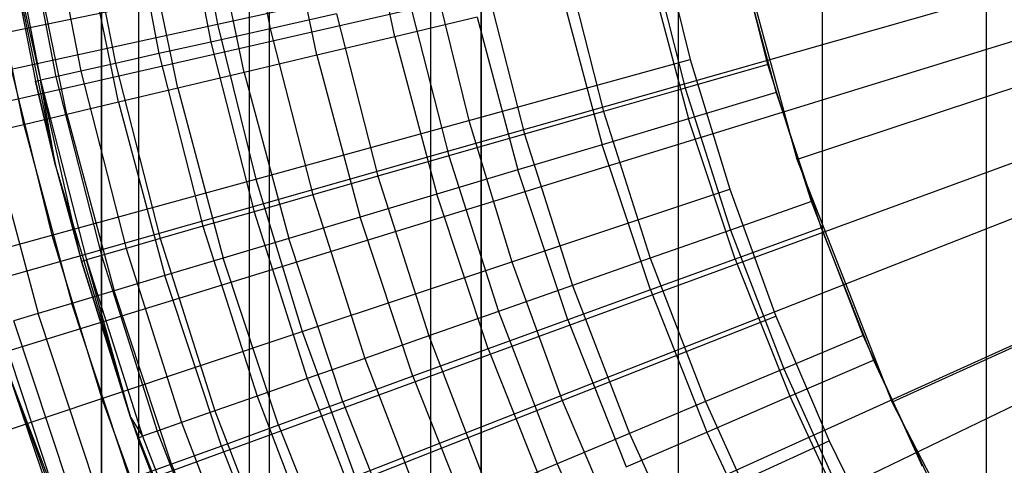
# Model space of a CAD drawing. Extents: x 0.1 to 20.1, y -10 to 10.
# Tile 27 of 127: x 8.58 to 9.062, y -0.527 to -0.308. Entities that reach past the tile are written whole.
import ezdxf

# ---------------------------------------------------------------- set-up
doc = ezdxf.new("R2010")
doc.units = 0
doc.header["$LTSCALE"] = 2.54
doc.layers.get('0').update_dxf_attribs({"linetype": 'CONTINUOUS'})

# ---------------------------------------------------------------- blocks, each defined once
blk = doc.blocks.new('DROPS_COLOR_E_STL')
at = {"color": 0}
for p, q in [((8.70214, -0.9, 18.7445), (8.70214, 0.9, 18.7445)), ((8.70214, -0.9, 18.7445), (8.70214, 0.9, 18.7445)), ((8.70214, -0.9, 26.2401), (8.70214, 0.9, 26.2401)), ((8.70214, -0.9, 26.2401), (8.70214, 0.9, 26.2401)), ((8.97307, -0.9, 18.65433), (8.97307, 0.9, 18.65433)), ((8.97307, -0.9, 18.65433), (8.97307, 0.9, 18.65433)), ((8.97307, -0.9, 26.33027), (8.97307, 0.9, 26.33027)), ((8.97307, -0.9, 26.33027), (8.97307, 0.9, 26.33027)), ((8.61971, 0, 34.5681), (8.61971, -0.8, 34.5681)), ((8.61971, -0.8, 44.5681), (8.61971, 0, 44.5681)), ((8.61971, 0, 34.5681), (8.61971, -0.8, 34.5681)), ((8.61971, -0.8, 44.5681), (8.61971, 0, 44.5681)), ((8.63793, 0, 34.33653), (8.63793, -0.8, 34.33653)), ((8.63793, 0, 34.33653), (8.63793, -0.8, 34.33653)), ((8.63793, 0, 44.79967), (8.63793, -0.8, 44.79967)), ((8.63793, 0, 44.79967), (8.63793, -0.8, 44.79967)), ((8.69216, 0, 34.11066), (8.69216, -0.8, 34.11066)), ((8.69216, 0, 34.11066), (8.69216, -0.8, 34.11066)), ((8.69216, 0, 45.02553), (8.69216, -0.8, 45.02553)), ((8.69216, 0, 45.02553), (8.69216, -0.8, 45.02553)), ((8.78105, 0, 33.89606), (8.78105, -0.8, 33.89606)), ((8.78105, 0, 33.89606), (8.78105, -0.8, 33.89606)), ((8.78105, 0, 45.24014), (8.78105, -0.8, 45.24014)), ((8.78105, 0, 45.24014), (8.78105, -0.8, 45.24014)), ((8.8059, -0.8, 29.73847), (8.8059, 0, 29.73847)), ((8.8059, -0.8, 29.73847), (8.8059, 0, 29.73847)), ((8.8059, 0, 49.39773), (8.8059, -0.8, 49.39773)), ((8.8059, 0, 49.39773), (8.8059, -0.8, 49.39773)), ((8.90242, 0, 33.698), (8.90242, -0.8, 33.698)), ((8.90242, 0, 33.698), (8.90242, -0.8, 33.698)), ((8.90242, 0, 45.43819), (8.90242, -0.8, 45.43819)), ((8.90242, 0, 45.43819), (8.90242, -0.8, 45.43819)), ((9.05327, 0, 33.52137), (9.05327, -0.8, 33.52137)), ((9.05327, 0, 33.52137), (9.05327, -0.8, 33.52137)), ((9.05327, 0, 45.61483), (9.05327, -0.8, 45.61483)), ((9.05327, 0, 45.61483), (9.05327, -0.8, 45.61483)), ((9.21853, -0.18169, 14.69615), (0.3059, -2.01882, 1.7)), ((9.21853, -0.18169, 14.69615), (0.3059, -2.01882, 1.7)), ((0.44593, -2.20348, 1.7), (9.26317, -0.191, 14.61615)), ((0.44593, -2.20348, 1.7), (9.26317, -0.191, 14.61615)), ((8.68654, -0.23026, 13.21069), (8.70249, -0.31281, 13.21069)), ((8.68654, -0.23026, 13.21069), (8.70249, -0.31281, 13.21069)), ((8.65704, -0.23506, 13.18081), (8.67332, -0.31934, 13.18081)), ((8.65704, -0.23506, 13.18081), (8.67332, -0.31934, 13.18081)), ((8.66205, -0.23369, 8.70955), (8.67667, -0.31054, 8.70955)), ((8.66205, -0.23369, 8.70955), (8.67667, -0.31054, 8.70955)), ((8.63131, -0.23925, 13.14754), (8.64789, -0.32503, 13.14754)), ((8.63131, -0.23925, 13.14754), (8.64789, -0.32503, 13.14754)), ((8.76347, -0.31676, 13.3091), (8.74731, -0.23852, 13.3091)), ((8.76347, -0.31676, 13.3091), (8.74731, -0.23852, 13.3091)), ((8.59261, -0.24556, 13.07283), (8.60962, -0.3336, 13.07283)), ((8.59261, -0.24556, 13.07283), (8.60962, -0.3336, 13.07283)), ((8.60973, -0.24277, 13.11137), (8.62655, -0.32981, 13.11137)), ((8.60973, -0.24277, 13.11137), (8.62655, -0.32981, 13.11137)), ((8.72527, -0.32582, 13.2874), (8.70865, -0.24533, 13.2874)), ((8.72527, -0.32582, 13.2874), (8.70865, -0.24533, 13.2874)), ((9.23436, -0.2463, 14.69615), (0.48174, -2.73663, 1.7)), ((9.23436, -0.2463, 14.69615), (0.48174, -2.73663, 1.7)), ((8.57268, -0.2488, 12.9909), (8.58992, -0.33801, 12.9909)), ((8.57268, -0.2488, 12.9909), (8.58992, -0.33801, 12.9909)), ((8.5802, -0.24758, 13.03248), (8.59735, -0.33634, 13.03248)), ((8.5802, -0.24758, 13.03248), (8.59735, -0.33634, 13.03248)), ((0.63759, -2.91877, 1.7), (9.27978, -0.253, 14.61615)), ((0.63759, -2.91877, 1.7), (9.27978, -0.253, 14.61615)), ((8.57114, -0.25512, 9.34871), (8.59743, -0.3805, 9.34871)), ((8.57114, -0.25512, 9.34871), (8.59743, -0.3805, 9.34871)), ((8.57114, -0.25512, 9.34871), (8.58743, -0.33857, 12.94871)), ((8.57114, -0.25512, 9.34871), (8.58743, -0.33857, 12.94871)), ((8.57114, -0.25512, 12.94871), (8.58743, -0.33857, 12.94871)), ((8.57114, -0.25512, 12.94871), (8.58743, -0.33857, 12.94871)), ((8.57114, -0.25512, 12.94871), (8.58992, -0.33801, 12.9909)), ((8.57114, -0.25512, 12.94871), (8.58992, -0.33801, 12.9909)), ((8.68967, -0.33425, 13.26145), (8.67262, -0.25168, 13.26145)), ((8.68967, -0.33425, 13.26145), (8.67262, -0.25168, 13.26145)), ((8.96072, -0.37689, 8.88366), (8.92712, -0.25366, 8.88366)), ((8.96072, -0.37689, 8.88366), (8.92712, -0.25366, 8.88366)), ((8.65713, -0.34197, 13.23156), (8.63968, -0.25749, 13.23156)), ((8.65713, -0.34197, 13.23156), (8.63968, -0.25749, 13.23156)), ((8.62804, -0.34886, 13.19811), (8.61025, -0.26268, 13.19811)), ((8.62804, -0.34886, 13.19811), (8.61025, -0.26268, 13.19811)), ((8.89241, -0.26347, 8.88366), (8.90829, -0.32791, 8.88366)), ((8.89241, -0.26347, 8.88366), (8.90829, -0.32791, 8.88366)), ((8.94638, -0.33039, 13.29872), (8.92898, -0.26212, 13.29872)), ((8.94638, -0.33039, 13.29872), (8.92898, -0.26212, 13.29872)), ((8.60279, -0.35485, 13.16153), (8.58469, -0.26719, 13.16153)), ((8.60279, -0.35485, 13.16153), (8.58469, -0.26719, 13.16153)), ((8.58167, -0.35985, 13.12227), (8.56332, -0.27096, 13.12227)), ((8.58167, -0.35985, 13.12227), (8.56332, -0.27096, 13.12227)), ((8.88781, -0.27133, 13.29616), (8.90582, -0.342, 13.29616)), ((8.88781, -0.27133, 13.29616), (8.90582, -0.342, 13.29616)), ((8.93235, -0.27674, 13.34871), (8.95041, -0.34416, 13.34871)), ((8.93235, -0.27674, 13.34871), (8.95041, -0.34416, 13.34871)), ((8.84724, -0.28041, 13.28854), (8.86585, -0.35345, 13.28854)), ((8.84724, -0.28041, 13.28854), (8.86585, -0.35345, 13.28854)), ((8.67667, -0.31054, 8.70955), (8.78242, -0.28746, 8.79935)), ((8.67667, -0.31054, 8.70955), (8.78242, -0.28746, 8.79935)), ((8.78242, -0.28746, 8.79935), (8.79975, -0.35777, 8.79935)), ((8.78242, -0.28746, 8.79935), (8.79975, -0.35777, 8.79935)), ((8.80786, -0.28923, 13.27597), (8.82706, -0.36456, 13.27597)), ((8.80786, -0.28923, 13.27597), (8.82706, -0.36456, 13.27597)), ((8.88877, -0.28707, 13.3462), (8.90751, -0.35701, 13.3462)), ((8.88877, -0.28707, 13.3462), (8.90751, -0.35701, 13.3462)), ((8.77025, -0.29764, 13.25862), (8.79001, -0.37517, 13.25862)), ((8.77025, -0.29764, 13.25862), (8.79001, -0.37517, 13.25862)), ((8.84574, -0.29727, 13.33869), (8.86514, -0.36969, 13.33869)), ((8.84574, -0.29727, 13.33869), (8.86514, -0.36969, 13.33869)), ((8.73495, -0.30554, 13.23676), (8.70249, -0.31281, 13.21069)), ((8.73495, -0.30554, 13.23676), (8.70249, -0.31281, 13.21069)), ((8.73495, -0.30554, 13.23676), (8.75524, -0.38513, 13.23676)), ((8.73495, -0.30554, 13.23676), (8.75524, -0.38513, 13.23676)), ((8.80379, -0.30721, 13.32627), (8.76347, -0.31676, 13.3091)), ((8.80379, -0.30721, 13.32627), (8.76347, -0.31676, 13.3091)), ((8.80379, -0.30721, 13.32627), (8.82385, -0.38205, 13.32627)), ((8.80379, -0.30721, 13.32627), (8.82385, -0.38205, 13.32627)), ((9.25491, -0.30955, 14.69615), (0.71012, -3.43949, 1.7)), ((9.25491, -0.30955, 14.69615), (0.71012, -3.43949, 1.7)), ((0.88217, -3.61773, 1.7), (9.30098, -0.31359, 14.61615)), ((0.88217, -3.61773, 1.7), (9.30098, -0.31359, 14.61615)), ((8.57541, -0.33263, 8.61447), (8.67667, -0.31054, 8.70955)), ((8.57541, -0.33263, 8.61447), (8.67667, -0.31054, 8.70955)), ((8.70249, -0.31281, 13.21069), (8.67332, -0.31934, 13.18081)), ((8.70249, -0.31281, 13.21069), (8.67332, -0.31934, 13.18081)), ((8.67667, -0.31054, 8.70955), (8.69539, -0.38649, 8.70955)), ((8.67667, -0.31054, 8.70955), (8.69539, -0.38649, 8.70955)), ((8.70249, -0.31281, 13.21069), (8.72326, -0.39429, 13.21069)), ((8.70249, -0.31281, 13.21069), (8.72326, -0.39429, 13.21069)), ((8.76347, -0.31676, 13.3091), (8.72527, -0.32582, 13.2874)), ((8.76347, -0.31676, 13.3091), (8.72527, -0.32582, 13.2874)), ((8.76347, -0.31676, 13.3091), (8.78415, -0.39394, 13.3091)), ((8.76347, -0.31676, 13.3091), (8.78415, -0.39394, 13.3091)), ((8.67332, -0.31934, 13.18081), (8.64789, -0.32503, 13.14754)), ((8.67332, -0.31934, 13.18081), (8.64789, -0.32503, 13.14754)), ((8.67332, -0.31934, 13.18081), (8.69452, -0.40252, 13.18081)), ((8.67332, -0.31934, 13.18081), (8.69452, -0.40252, 13.18081)), ((8.64789, -0.32503, 13.14754), (8.62655, -0.32981, 13.11137)), ((8.64789, -0.32503, 13.14754), (8.62655, -0.32981, 13.11137)), ((8.64789, -0.32503, 13.14754), (8.66947, -0.40969, 13.14754)), ((8.64789, -0.32503, 13.14754), (8.66947, -0.40969, 13.14754)), ((8.72527, -0.32582, 13.2874), (8.68967, -0.33425, 13.26145)), ((8.72527, -0.32582, 13.2874), (8.68967, -0.33425, 13.26145)), ((8.72527, -0.32582, 13.2874), (8.74654, -0.4052, 13.2874)), ((8.72527, -0.32582, 13.2874), (8.74654, -0.4052, 13.2874)), ((8.79975, -0.35777, 8.79935), (8.90829, -0.32791, 8.88366)), ((8.79975, -0.35777, 8.79935), (8.90829, -0.32791, 8.88366)), ((8.90829, -0.32791, 8.88366), (8.92761, -0.3914, 8.88366)), ((8.90829, -0.32791, 8.88366), (8.92761, -0.3914, 8.88366)), ((8.57541, -0.33263, 8.61447), (8.59547, -0.41398, 8.61447)), ((8.57541, -0.33263, 8.61447), (8.59547, -0.41398, 8.61447)), ((8.62655, -0.32981, 13.11137), (8.60962, -0.3336, 13.07283)), ((8.62655, -0.32981, 13.11137), (8.60962, -0.3336, 13.07283)), ((8.62655, -0.32981, 13.11137), (8.64845, -0.41571, 13.11137)), ((8.62655, -0.32981, 13.11137), (8.64845, -0.41571, 13.11137)), ((8.94638, -0.33039, 13.29872), (8.90582, -0.342, 13.29616)), ((8.94638, -0.33039, 13.29872), (8.90582, -0.342, 13.29616)), ((8.96776, -0.39752, 13.29872), (8.94638, -0.33039, 13.29872)), ((8.96776, -0.39752, 13.29872), (8.94638, -0.33039, 13.29872)), ((9.10313, -0.32978, 9.98366), (8.96072, -0.37689, 8.88366)), ((9.10313, -0.32978, 9.98366), (8.96072, -0.37689, 8.88366)), ((8.59735, -0.33634, 13.03248), (8.58992, -0.33801, 12.9909)), ((8.59735, -0.33634, 13.03248), (8.58992, -0.33801, 12.9909)), ((8.60962, -0.3336, 13.07283), (8.59735, -0.33634, 13.03248)), ((8.60962, -0.3336, 13.07283), (8.59735, -0.33634, 13.03248)), ((8.59735, -0.33634, 13.03248), (8.61968, -0.42395, 13.03248)), ((8.59735, -0.33634, 13.03248), (8.61968, -0.42395, 13.03248)), ((8.60962, -0.3336, 13.07283), (8.63177, -0.42049, 13.07283)), ((8.60962, -0.3336, 13.07283), (8.63177, -0.42049, 13.07283)), ((8.68967, -0.33425, 13.26145), (8.65713, -0.34197, 13.23156)), ((8.68967, -0.33425, 13.26145), (8.65713, -0.34197, 13.23156)), ((8.68967, -0.33425, 13.26145), (8.71149, -0.41569, 13.26145)), ((8.68967, -0.33425, 13.26145), (8.71149, -0.41569, 13.26145)), ((8.58743, -0.33857, 12.94871), (8.58992, -0.33801, 12.9909)), ((8.58743, -0.33857, 12.94871), (8.58992, -0.33801, 12.9909)), ((8.59743, -0.3805, 9.34871), (8.58743, -0.33857, 12.94871)), ((8.58743, -0.33857, 12.94871), (8.59743, -0.3805, 12.94871)), ((8.59743, -0.3805, 9.34871), (8.58743, -0.33857, 12.94871)), ((8.58743, -0.33857, 12.94871), (8.59743, -0.3805, 12.94871)), ((8.6099, -0.42675, 12.94871), (8.58992, -0.33801, 12.9909)), ((8.58992, -0.33801, 12.9909), (8.61236, -0.42605, 12.9909)), ((8.6099, -0.42675, 12.94871), (8.58992, -0.33801, 12.9909)), ((8.59743, -0.3805, 12.94871), (8.58992, -0.33801, 12.9909)), ((8.59743, -0.3805, 12.94871), (8.58992, -0.33801, 12.9909)), ((8.58992, -0.33801, 12.9909), (8.61236, -0.42605, 12.9909)), ((8.65713, -0.34197, 13.23156), (8.62804, -0.34886, 13.19811)), ((8.65713, -0.34197, 13.23156), (8.62804, -0.34886, 13.19811)), ((8.65713, -0.34197, 13.23156), (8.67945, -0.42528, 13.23156)), ((8.65713, -0.34197, 13.23156), (8.67945, -0.42528, 13.23156)), ((8.90582, -0.342, 13.29616), (8.86585, -0.35345, 13.28854)), ((8.90582, -0.342, 13.29616), (8.86585, -0.35345, 13.28854)), ((8.90582, -0.342, 13.29616), (8.92795, -0.4115, 13.29616)), ((8.90582, -0.342, 13.29616), (8.92795, -0.4115, 13.29616)), ((8.95041, -0.34416, 13.34871), (8.90751, -0.35701, 13.3462)), ((8.95041, -0.34416, 13.34871), (8.90751, -0.35701, 13.3462)), ((8.95041, -0.34416, 13.34871), (8.97237, -0.41042, 13.34871)), ((8.95041, -0.34416, 13.34871), (8.97237, -0.41042, 13.34871)), ((8.62804, -0.34886, 13.19811), (8.60279, -0.35485, 13.16153)), ((8.62804, -0.34886, 13.19811), (8.60279, -0.35485, 13.16153)), ((8.62804, -0.34886, 13.19811), (8.65082, -0.43386, 13.19811)), ((8.62804, -0.34886, 13.19811), (8.65082, -0.43386, 13.19811)), ((8.60279, -0.35485, 13.16153), (8.58167, -0.35985, 13.12227)), ((8.60279, -0.35485, 13.16153), (8.58167, -0.35985, 13.12227)), ((8.60279, -0.35485, 13.16153), (8.62595, -0.4413, 13.16153)), ((8.60279, -0.35485, 13.16153), (8.62595, -0.4413, 13.16153)), ((8.86585, -0.35345, 13.28854), (8.82706, -0.36456, 13.27597)), ((8.86585, -0.35345, 13.28854), (8.82706, -0.36456, 13.27597)), ((8.90751, -0.35701, 13.3462), (8.86514, -0.36969, 13.33869)), ((8.90751, -0.35701, 13.3462), (8.86514, -0.36969, 13.33869)), ((8.86585, -0.35345, 13.28854), (8.88872, -0.42527, 13.28854)), ((8.86585, -0.35345, 13.28854), (8.88872, -0.42527, 13.28854)), ((8.93028, -0.42574, 13.3462), (8.90751, -0.35701, 13.3462)), ((8.93028, -0.42574, 13.3462), (8.90751, -0.35701, 13.3462)), ((8.58167, -0.35985, 13.12227), (8.56497, -0.36381, 13.08083)), ((8.58167, -0.35985, 13.12227), (8.56497, -0.36381, 13.08083)), ((8.58167, -0.35985, 13.12227), (8.60516, -0.44752, 13.12227)), ((8.58167, -0.35985, 13.12227), (8.60516, -0.44752, 13.12227)), ((8.69539, -0.38649, 8.70955), (8.79975, -0.35777, 8.79935)), ((8.69539, -0.38649, 8.70955), (8.79975, -0.35777, 8.79935)), ((8.79975, -0.35777, 8.79935), (8.82083, -0.42705, 8.79935)), ((8.79975, -0.35777, 8.79935), (8.82083, -0.42705, 8.79935)), ((8.56497, -0.36381, 13.08083), (8.58872, -0.45245, 13.08083)), ((8.56497, -0.36381, 13.08083), (8.58872, -0.45245, 13.08083)), ((8.82706, -0.36456, 13.27597), (8.79001, -0.37517, 13.25862)), ((8.82706, -0.36456, 13.27597), (8.79001, -0.37517, 13.25862)), ((8.82706, -0.36456, 13.27597), (8.85065, -0.43864, 13.27597)), ((8.82706, -0.36456, 13.27597), (8.85065, -0.43864, 13.27597)), ((9.28008, -0.37112, 14.69615), (0.98977, -4.12356, 1.7)), ((9.28008, -0.37112, 14.69615), (0.98977, -4.12356, 1.7)), ((8.86514, -0.36969, 13.33869), (8.82385, -0.38205, 13.32627)), ((8.86514, -0.36969, 13.33869), (8.82385, -0.38205, 13.32627)), ((8.88873, -0.44087, 13.33869), (8.86514, -0.36969, 13.33869)), ((8.88873, -0.44087, 13.33869), (8.86514, -0.36969, 13.33869)), ((1.1783, -4.29646, 1.7), (9.32665, -0.37243, 14.61615)), ((1.1783, -4.29646, 1.7), (9.32665, -0.37243, 14.61615)), ((8.79001, -0.37517, 13.25862), (8.75524, -0.38513, 13.23676)), ((8.79001, -0.37517, 13.25862), (8.75524, -0.38513, 13.23676)), ((8.79001, -0.37517, 13.25862), (8.81429, -0.4514, 13.25862)), ((8.79001, -0.37517, 13.25862), (8.81429, -0.4514, 13.25862)), ((8.59743, -0.3805, 9.34871), (8.63398, -0.50328, 9.34871)), ((8.59743, -0.3805, 9.34871), (8.63398, -0.50328, 9.34871)), ((8.59743, -0.3805, 9.34871), (8.6099, -0.42675, 12.94871)), ((8.59743, -0.3805, 9.34871), (8.6099, -0.42675, 12.94871)), ((8.59743, -0.3805, 9.34871), (8.59743, -0.3805, 12.94871)), ((8.59743, -0.3805, 12.94871), (8.6099, -0.42675, 12.94871)), ((8.59743, -0.3805, 9.34871), (8.59743, -0.3805, 12.94871)), ((8.59743, -0.3805, 12.94871), (8.6099, -0.42675, 12.94871)), ((9.00724, -0.49585, 8.88366), (8.96072, -0.37689, 8.88366)), ((9.00724, -0.49585, 8.88366), (8.96072, -0.37689, 8.88366)), ((8.75524, -0.38513, 13.23676), (8.72326, -0.39429, 13.21069)), ((8.75524, -0.38513, 13.23676), (8.72326, -0.39429, 13.21069)), ((8.75524, -0.38513, 13.23676), (8.78016, -0.46339, 13.23676)), ((8.75524, -0.38513, 13.23676), (8.78016, -0.46339, 13.23676)), ((8.82385, -0.38205, 13.32627), (8.78415, -0.39394, 13.3091)), ((8.82385, -0.38205, 13.32627), (8.78415, -0.39394, 13.3091)), ((8.84822, -0.45561, 13.32627), (8.82385, -0.38205, 13.32627)), ((8.84822, -0.45561, 13.32627), (8.82385, -0.38205, 13.32627)), ((8.59547, -0.41398, 8.61447), (8.69539, -0.38649, 8.70955)), ((8.59547, -0.41398, 8.61447), (8.69539, -0.38649, 8.70955)), ((8.69539, -0.38649, 8.70955), (8.71816, -0.46133, 8.70955)), ((8.69539, -0.38649, 8.70955), (8.71816, -0.46133, 8.70955)), ((8.72326, -0.39429, 13.21069), (8.69452, -0.40252, 13.18081)), ((8.72326, -0.39429, 13.21069), (8.69452, -0.40252, 13.18081)), ((8.72326, -0.39429, 13.21069), (8.74877, -0.47441, 13.21069)), ((8.72326, -0.39429, 13.21069), (8.74877, -0.47441, 13.21069)), ((8.78415, -0.39394, 13.3091), (8.74654, -0.4052, 13.2874)), ((8.78415, -0.39394, 13.3091), (8.74654, -0.4052, 13.2874)), ((8.80928, -0.46978, 13.3091), (8.78415, -0.39394, 13.3091)), ((8.80928, -0.46978, 13.3091), (8.78415, -0.39394, 13.3091)), ((8.82083, -0.42705, 8.79935), (8.92761, -0.3914, 8.88366)), ((8.82083, -0.42705, 8.79935), (8.92761, -0.3914, 8.88366)), ((8.92761, -0.3914, 8.88366), (8.95031, -0.45377, 8.88366)), ((8.92761, -0.3914, 8.88366), (8.95031, -0.45377, 8.88366)), ((8.96776, -0.39752, 13.29872), (8.92795, -0.4115, 13.29616)), ((8.96776, -0.39752, 13.29872), (8.92795, -0.4115, 13.29616)), ((8.99304, -0.46329, 13.29872), (8.96776, -0.39752, 13.29872)), ((8.99304, -0.46329, 13.29872), (8.96776, -0.39752, 13.29872)), ((8.69452, -0.40252, 13.18081), (8.66947, -0.40969, 13.14754)), ((8.69452, -0.40252, 13.18081), (8.66947, -0.40969, 13.14754)), ((8.69452, -0.40252, 13.18081), (8.72057, -0.48431, 13.18081)), ((8.69452, -0.40252, 13.18081), (8.72057, -0.48431, 13.18081)), ((8.74654, -0.4052, 13.2874), (8.71149, -0.41569, 13.26145)), ((8.74654, -0.4052, 13.2874), (8.71149, -0.41569, 13.26145)), ((8.77239, -0.48321, 13.2874), (8.74654, -0.4052, 13.2874)), ((8.77239, -0.48321, 13.2874), (8.74654, -0.4052, 13.2874)), ((8.66947, -0.40969, 13.14754), (8.64845, -0.41571, 13.11137)), ((8.66947, -0.40969, 13.14754), (8.64845, -0.41571, 13.11137)), ((8.66947, -0.40969, 13.14754), (8.69598, -0.49294, 13.14754)), ((8.66947, -0.40969, 13.14754), (8.69598, -0.49294, 13.14754)), ((8.50022, -0.44019, 8.51436), (8.59547, -0.41398, 8.61447)), ((8.50022, -0.44019, 8.51436), (8.59547, -0.41398, 8.61447)), ((8.59547, -0.41398, 8.61447), (8.61986, -0.49414, 8.61447)), ((8.59547, -0.41398, 8.61447), (8.61986, -0.49414, 8.61447)), ((8.92795, -0.4115, 13.29616), (8.88872, -0.42527, 13.28854)), ((8.92795, -0.4115, 13.29616), (8.88872, -0.42527, 13.28854)), ((8.92795, -0.4115, 13.29616), (8.95412, -0.47957, 13.29616)), ((8.92795, -0.4115, 13.29616), (8.95412, -0.47957, 13.29616)), ((8.97237, -0.41042, 13.34871), (8.93028, -0.42574, 13.3462)), ((8.97237, -0.41042, 13.34871), (8.93028, -0.42574, 13.3462)), ((8.97237, -0.41042, 13.34871), (8.99814, -0.4753, 13.34871)), ((8.97237, -0.41042, 13.34871), (8.99814, -0.4753, 13.34871)), ((8.64845, -0.41571, 13.11137), (8.63177, -0.42049, 13.07283)), ((8.64845, -0.41571, 13.11137), (8.63177, -0.42049, 13.07283)), ((8.64845, -0.41571, 13.11137), (8.67534, -0.50019, 13.11137)), ((8.64845, -0.41571, 13.11137), (8.67534, -0.50019, 13.11137)), ((8.71149, -0.41569, 13.26145), (8.67945, -0.42528, 13.23156)), ((8.71149, -0.41569, 13.26145), (8.67945, -0.42528, 13.23156)), ((8.73801, -0.49572, 13.26145), (8.71149, -0.41569, 13.26145)), ((8.73801, -0.49572, 13.26145), (8.71149, -0.41569, 13.26145)), ((8.61968, -0.42395, 13.03248), (8.61236, -0.42605, 12.9909)), ((8.61968, -0.42395, 13.03248), (8.61236, -0.42605, 12.9909)), ((8.63177, -0.42049, 13.07283), (8.61968, -0.42395, 13.03248)), ((8.63177, -0.42049, 13.07283), (8.61968, -0.42395, 13.03248)), ((8.61968, -0.42395, 13.03248), (8.64711, -0.5101, 13.03248)), ((8.61968, -0.42395, 13.03248), (8.64711, -0.5101, 13.03248)), ((8.63177, -0.42049, 13.07283), (8.65898, -0.50593, 13.07283)), ((8.63177, -0.42049, 13.07283), (8.65898, -0.50593, 13.07283)), ((8.6099, -0.42675, 12.94871), (8.61236, -0.42605, 12.9909)), ((8.6099, -0.42675, 12.94871), (8.61236, -0.42605, 12.9909)), ((8.63398, -0.50328, 9.34871), (8.6099, -0.42675, 12.94871)), ((8.6099, -0.42675, 12.94871), (8.63398, -0.50328, 12.94871)), ((8.63398, -0.50328, 9.34871), (8.6099, -0.42675, 12.94871)), ((8.6099, -0.42675, 12.94871), (8.63398, -0.50328, 12.94871)), ((8.63398, -0.50328, 12.94871), (8.61236, -0.42605, 12.9909)), ((8.61236, -0.42605, 12.9909), (8.63993, -0.51262, 12.9909)), ((8.63398, -0.50328, 12.94871), (8.61236, -0.42605, 12.9909)), ((8.61236, -0.42605, 12.9909), (8.63993, -0.51262, 12.9909)), ((8.67945, -0.42528, 13.23156), (8.65082, -0.43386, 13.19811)), ((8.67945, -0.42528, 13.23156), (8.65082, -0.43386, 13.19811)), ((8.70658, -0.50716, 13.23156), (8.67945, -0.42528, 13.23156)), ((8.70658, -0.50716, 13.23156), (8.67945, -0.42528, 13.23156)), ((8.71816, -0.46133, 8.70955), (8.82083, -0.42705, 8.79935)), ((8.71816, -0.46133, 8.70955), (8.82083, -0.42705, 8.79935)), ((8.82083, -0.42705, 8.79935), (8.8456, -0.4951, 8.79935)), ((8.82083, -0.42705, 8.79935), (8.8456, -0.4951, 8.79935)), ((8.88872, -0.42527, 13.28854), (8.85065, -0.43864, 13.27597)), ((8.88872, -0.42527, 13.28854), (8.85065, -0.43864, 13.27597)), ((8.88872, -0.42527, 13.28854), (8.91577, -0.49562, 13.28854)), ((8.88872, -0.42527, 13.28854), (8.91577, -0.49562, 13.28854)), ((8.93028, -0.42574, 13.3462), (8.88873, -0.44087, 13.33869)), ((8.93028, -0.42574, 13.3462), (8.88873, -0.44087, 13.33869)), ((8.93028, -0.42574, 13.3462), (8.95702, -0.49303, 13.3462)), ((8.93028, -0.42574, 13.3462), (8.95702, -0.49303, 13.3462)), ((8.65082, -0.43386, 13.19811), (8.62595, -0.4413, 13.16153)), ((8.65082, -0.43386, 13.19811), (8.62595, -0.4413, 13.16153)), ((8.6785, -0.51739, 13.19811), (8.65082, -0.43386, 13.19811)), ((8.6785, -0.51739, 13.19811), (8.65082, -0.43386, 13.19811)), ((9.14383, -0.43387, 9.98366), (9.00724, -0.49585, 8.88366)), ((9.14383, -0.43387, 9.98366), (9.00724, -0.49585, 8.88366)), ((8.85065, -0.43864, 13.27597), (8.81429, -0.4514, 13.25862)), ((8.85065, -0.43864, 13.27597), (8.81429, -0.4514, 13.25862)), ((8.85065, -0.43864, 13.27597), (8.87855, -0.5112, 13.27597)), ((8.85065, -0.43864, 13.27597), (8.87855, -0.5112, 13.27597)), ((8.62595, -0.4413, 13.16153), (8.60516, -0.44752, 13.12227)), ((8.62595, -0.4413, 13.16153), (8.60516, -0.44752, 13.12227)), ((8.6541, -0.52626, 13.16153), (8.62595, -0.4413, 13.16153)), ((8.6541, -0.52626, 13.16153), (8.62595, -0.4413, 13.16153)), ((8.88873, -0.44087, 13.33869), (8.84822, -0.45561, 13.32627)), ((8.88873, -0.44087, 13.33869), (8.84822, -0.45561, 13.32627)), ((8.88873, -0.44087, 13.33869), (8.91641, -0.51055, 13.33869)), ((8.88873, -0.44087, 13.33869), (8.91641, -0.51055, 13.33869)), ((8.60516, -0.44752, 13.12227), (8.58872, -0.45245, 13.08083)), ((8.60516, -0.44752, 13.12227), (8.58872, -0.45245, 13.08083)), ((8.63372, -0.53368, 13.12227), (8.60516, -0.44752, 13.12227)), ((8.63372, -0.53368, 13.12227), (8.60516, -0.44752, 13.12227)), ((8.58872, -0.45245, 13.08083), (8.57682, -0.45601, 13.03772)), ((8.58872, -0.45245, 13.08083), (8.57682, -0.45601, 13.03772)), ((8.61758, -0.53956, 13.08083), (8.58872, -0.45245, 13.08083)), ((8.61758, -0.53956, 13.08083), (8.58872, -0.45245, 13.08083)), ((8.81429, -0.4514, 13.25862), (8.78016, -0.46339, 13.23676)), ((8.81429, -0.4514, 13.25862), (8.78016, -0.46339, 13.23676)), ((8.81429, -0.4514, 13.25862), (8.84299, -0.52608, 13.25862)), ((8.81429, -0.4514, 13.25862), (8.84299, -0.52608, 13.25862)), ((8.59885, -0.54637, 12.9935), (8.56963, -0.45816, 12.9935)), ((8.59885, -0.54637, 12.9935), (8.56963, -0.45816, 12.9935)), ((8.60592, -0.5438, 13.03772), (8.57682, -0.45601, 13.03772)), ((8.60592, -0.5438, 13.03772), (8.57682, -0.45601, 13.03772)), ((8.84822, -0.45561, 13.32627), (8.80928, -0.46978, 13.3091)), ((8.84822, -0.45561, 13.32627), (8.80928, -0.46978, 13.3091)), ((8.8456, -0.4951, 8.79935), (8.95031, -0.45377, 8.88366)), ((8.8456, -0.4951, 8.79935), (8.95031, -0.45377, 8.88366)), ((8.84822, -0.45561, 13.32627), (8.87683, -0.52762, 13.32627)), ((8.84822, -0.45561, 13.32627), (8.87683, -0.52762, 13.32627)), ((8.95031, -0.45377, 8.88366), (8.97632, -0.51482, 8.88366)), ((8.95031, -0.45377, 8.88366), (8.97632, -0.51482, 8.88366)), ((8.61986, -0.49414, 8.61447), (8.71816, -0.46133, 8.70955)), ((8.61986, -0.49414, 8.61447), (8.71816, -0.46133, 8.70955)), ((8.71816, -0.46133, 8.70955), (8.74492, -0.53483, 8.70955)), ((8.71816, -0.46133, 8.70955), (8.74492, -0.53483, 8.70955)), ((8.78016, -0.46339, 13.23676), (8.74877, -0.47441, 13.21069)), ((8.78016, -0.46339, 13.23676), (8.74877, -0.47441, 13.21069)), ((8.78016, -0.46339, 13.23676), (8.80963, -0.54005, 13.23676)), ((8.78016, -0.46339, 13.23676), (8.80963, -0.54005, 13.23676)), ((8.99304, -0.46329, 13.29872), (8.95412, -0.47957, 13.29616)), ((8.99304, -0.46329, 13.29872), (8.95412, -0.47957, 13.29616)), ((9.02213, -0.52745, 13.29872), (8.99304, -0.46329, 13.29872)), ((9.02213, -0.52745, 13.29872), (8.99304, -0.46329, 13.29872)), ((8.80928, -0.46978, 13.3091), (8.77239, -0.48321, 13.2874)), ((8.80928, -0.46978, 13.3091), (8.77239, -0.48321, 13.2874)), ((8.80928, -0.46978, 13.3091), (8.83878, -0.54404, 13.3091)), ((8.80928, -0.46978, 13.3091), (8.83878, -0.54404, 13.3091)), ((8.74877, -0.47441, 13.21069), (8.72057, -0.48431, 13.18081)), ((8.74877, -0.47441, 13.21069), (8.72057, -0.48431, 13.18081)), ((8.74877, -0.47441, 13.21069), (8.77894, -0.55289, 13.21069)), ((8.74877, -0.47441, 13.21069), (8.77894, -0.55289, 13.21069)), ((8.95702, -0.49303, 13.3462), (8.99814, -0.4753, 13.34871)), ((8.95702, -0.49303, 13.3462), (8.99814, -0.4753, 13.34871)), ((8.99814, -0.4753, 13.34871), (9.02764, -0.53856, 13.34871)), ((8.99814, -0.4753, 13.34871), (9.02764, -0.53856, 13.34871)), ((8.59649, -0.54723, 12.94871), (8.57433, -0.48199, 9.34871)), ((8.57433, -0.48199, 9.34871), (8.61869, -0.60475, 9.34871)), ((8.59649, -0.54723, 12.94871), (8.57433, -0.48199, 9.34871)), ((8.59649, -0.54723, 12.94871), (8.57433, -0.48199, 12.94871)), ((8.57433, -0.48199, 9.34871), (8.61869, -0.60475, 9.34871)), ((8.59649, -0.54723, 12.94871), (8.57433, -0.48199, 12.94871)), ((8.59885, -0.54637, 12.9935), (8.57433, -0.48199, 12.94871)), ((8.59885, -0.54637, 12.9935), (8.57433, -0.48199, 12.94871)), ((8.95412, -0.47957, 13.29616), (8.91577, -0.49562, 13.28854)), ((8.95412, -0.47957, 13.29616), (8.91577, -0.49562, 13.28854)), ((8.95412, -0.47957, 13.29616), (8.98424, -0.546, 13.29616)), ((8.95412, -0.47957, 13.29616), (8.98424, -0.546, 13.29616)), ((8.72057, -0.48431, 13.18081), (8.69598, -0.49294, 13.14754)), ((8.72057, -0.48431, 13.18081), (8.69598, -0.49294, 13.14754)), ((8.72057, -0.48431, 13.18081), (8.75137, -0.56443, 13.18081)), ((8.72057, -0.48431, 13.18081), (8.75137, -0.56443, 13.18081)), ((8.77239, -0.48321, 13.2874), (8.73801, -0.49572, 13.26145)), ((8.77239, -0.48321, 13.2874), (8.73801, -0.49572, 13.26145)), ((8.77239, -0.48321, 13.2874), (8.80273, -0.55959, 13.2874)), ((8.77239, -0.48321, 13.2874), (8.80273, -0.55959, 13.2874)), ((8.52616, -0.52543, 8.51436), (8.61986, -0.49414, 8.61447)), ((8.52616, -0.52543, 8.51436), (8.61986, -0.49414, 8.61447)), ((8.61986, -0.49414, 8.61447), (8.64851, -0.57288, 8.61447)), ((8.61986, -0.49414, 8.61447), (8.64851, -0.57288, 8.61447)), ((8.69598, -0.49294, 13.14754), (8.67534, -0.50019, 13.11137)), ((8.69598, -0.49294, 13.14754), (8.67534, -0.50019, 13.11137)), ((8.69598, -0.49294, 13.14754), (8.72732, -0.57449, 13.14754)), ((8.69598, -0.49294, 13.14754), (8.72732, -0.57449, 13.14754)), ((8.73801, -0.49572, 13.26145), (8.70658, -0.50716, 13.23156)), ((8.73801, -0.49572, 13.26145), (8.70658, -0.50716, 13.23156)), ((8.73801, -0.49572, 13.26145), (8.76914, -0.57408, 13.26145)), ((8.73801, -0.49572, 13.26145), (8.76914, -0.57408, 13.26145)), ((8.74492, -0.53483, 8.70955), (8.8456, -0.4951, 8.79935)), ((8.74492, -0.53483, 8.70955), (8.8456, -0.4951, 8.79935)), ((8.8456, -0.4951, 8.79935), (8.87398, -0.56171, 8.79935)), ((8.8456, -0.4951, 8.79935), (8.87398, -0.56171, 8.79935)), ((8.91577, -0.49562, 13.28854), (8.87855, -0.5112, 13.27597)), ((8.91577, -0.49562, 13.28854), (8.87855, -0.5112, 13.27597)), ((8.91577, -0.49562, 13.28854), (8.9469, -0.56427, 13.28854)), ((8.91577, -0.49562, 13.28854), (8.9469, -0.56427, 13.28854)), ((8.91641, -0.51055, 13.33869), (8.95702, -0.49303, 13.3462)), ((8.91641, -0.51055, 13.33869), (8.95702, -0.49303, 13.3462)), ((8.95702, -0.49303, 13.3462), (8.98762, -0.55866, 13.3462)), ((8.95702, -0.49303, 13.3462), (8.98762, -0.55866, 13.3462)), ((9.06613, -0.6092, 8.88366), (9.00724, -0.49585, 8.88366)), ((9.06613, -0.6092, 8.88366), (9.00724, -0.49585, 8.88366)), ((8.67534, -0.50019, 13.11137), (8.65898, -0.50593, 13.07283)), ((8.67534, -0.50019, 13.11137), (8.65898, -0.50593, 13.07283)), ((8.67534, -0.50019, 13.11137), (8.70715, -0.58293, 13.11137)), ((8.67534, -0.50019, 13.11137), (8.70715, -0.58293, 13.11137)), ((8.63398, -0.50328, 9.34871), (8.68055, -0.62263, 9.34871)), ((8.68055, -0.62263, 9.34871), (8.63398, -0.50328, 12.94871)), ((8.63398, -0.50328, 12.94871), (8.63752, -0.51347, 12.94871)), ((8.68055, -0.62263, 9.34871), (8.63398, -0.50328, 12.94871)), ((8.63398, -0.50328, 9.34871), (8.68055, -0.62263, 9.34871)), ((8.63398, -0.50328, 9.34871), (8.63398, -0.50328, 12.94871)), ((8.63398, -0.50328, 9.34871), (8.63398, -0.50328, 12.94871)), ((8.63398, -0.50328, 12.94871), (8.63752, -0.51347, 12.94871)), ((8.63398, -0.50328, 12.94871), (8.63993, -0.51262, 12.9909)), ((8.63398, -0.50328, 12.94871), (8.63993, -0.51262, 12.9909)), ((8.65898, -0.50593, 13.07283), (8.64711, -0.5101, 13.03248)), ((8.65898, -0.50593, 13.07283), (8.64711, -0.5101, 13.03248)), ((8.65898, -0.50593, 13.07283), (8.69115, -0.58963, 13.07283)), ((8.65898, -0.50593, 13.07283), (8.69115, -0.58963, 13.07283)), ((8.64711, -0.5101, 13.03248), (8.63993, -0.51262, 12.9909)), ((8.64711, -0.5101, 13.03248), (8.63993, -0.51262, 12.9909)), ((8.64711, -0.5101, 13.03248), (8.67955, -0.59448, 13.03248)), ((8.64711, -0.5101, 13.03248), (8.67955, -0.59448, 13.03248)), ((8.70658, -0.50716, 13.23156), (8.6785, -0.51739, 13.19811)), ((8.70658, -0.50716, 13.23156), (8.6785, -0.51739, 13.19811)), ((8.70658, -0.50716, 13.23156), (8.73843, -0.58732, 13.23156)), ((8.70658, -0.50716, 13.23156), (8.73843, -0.58732, 13.23156)), ((8.87855, -0.5112, 13.27597), (8.84299, -0.52608, 13.25862)), ((8.87855, -0.5112, 13.27597), (8.84299, -0.52608, 13.25862)), ((8.87683, -0.52762, 13.32627), (8.91641, -0.51055, 13.33869)), ((8.87683, -0.52762, 13.32627), (8.91641, -0.51055, 13.33869)), ((8.87855, -0.5112, 13.27597), (8.91065, -0.582, 13.27597)), ((8.87855, -0.5112, 13.27597), (8.91065, -0.582, 13.27597)), ((8.91641, -0.51055, 13.33869), (8.9481, -0.57851, 13.33869)), ((8.91641, -0.51055, 13.33869), (8.9481, -0.57851, 13.33869)), ((8.63752, -0.51347, 12.94871), (8.63993, -0.51262, 12.9909)), ((8.63752, -0.51347, 12.94871), (8.63993, -0.51262, 12.9909)), ((8.63752, -0.51347, 12.94871), (8.67017, -0.59841, 12.94871)), ((8.68055, -0.62263, 9.34871), (8.63752, -0.51347, 12.94871)), ((8.68055, -0.62263, 9.34871), (8.63752, -0.51347, 12.94871)), ((8.63752, -0.51347, 12.94871), (8.67017, -0.59841, 12.94871)), ((8.63993, -0.51262, 12.9909), (8.67253, -0.59743, 12.9909)), ((8.63993, -0.51262, 12.9909), (8.67253, -0.59743, 12.9909)), ((8.87398, -0.56171, 8.79935), (8.97632, -0.51482, 8.88366)), ((8.87398, -0.56171, 8.79935), (8.97632, -0.51482, 8.88366)), ((8.97632, -0.51482, 8.88366), (9.00558, -0.5744, 8.88366)), ((8.97632, -0.51482, 8.88366), (9.00558, -0.5744, 8.88366)), ((8.6785, -0.51739, 13.19811), (8.6541, -0.52626, 13.16153)), ((8.6785, -0.51739, 13.19811), (8.6541, -0.52626, 13.16153)), ((8.6785, -0.51739, 13.19811), (8.71098, -0.59916, 13.19811)), ((8.6785, -0.51739, 13.19811), (8.71098, -0.59916, 13.19811)), ((8.6541, -0.52626, 13.16153), (8.63372, -0.53368, 13.12227)), ((8.6541, -0.52626, 13.16153), (8.63372, -0.53368, 13.12227)), ((8.6541, -0.52626, 13.16153), (8.68715, -0.60944, 13.16153)), ((8.6541, -0.52626, 13.16153), (8.68715, -0.60944, 13.16153)), ((8.84299, -0.52608, 13.25862), (8.80963, -0.54005, 13.23676)), ((8.84299, -0.52608, 13.25862), (8.80963, -0.54005, 13.23676)), ((8.84299, -0.52608, 13.25862), (8.87604, -0.59895, 13.25862)), ((8.84299, -0.52608, 13.25862), (8.87604, -0.59895, 13.25862))]:
    blk.add_line(p, q, dxfattribs=at)

msp = doc.modelspace()

# ---------------------------------------------------------------- block references
at = {"color": 0}
msp.add_blockref('DROPS_COLOR_E_STL', (0, 0), dxfattribs=at)

doc.saveas('drawing.dxf')
